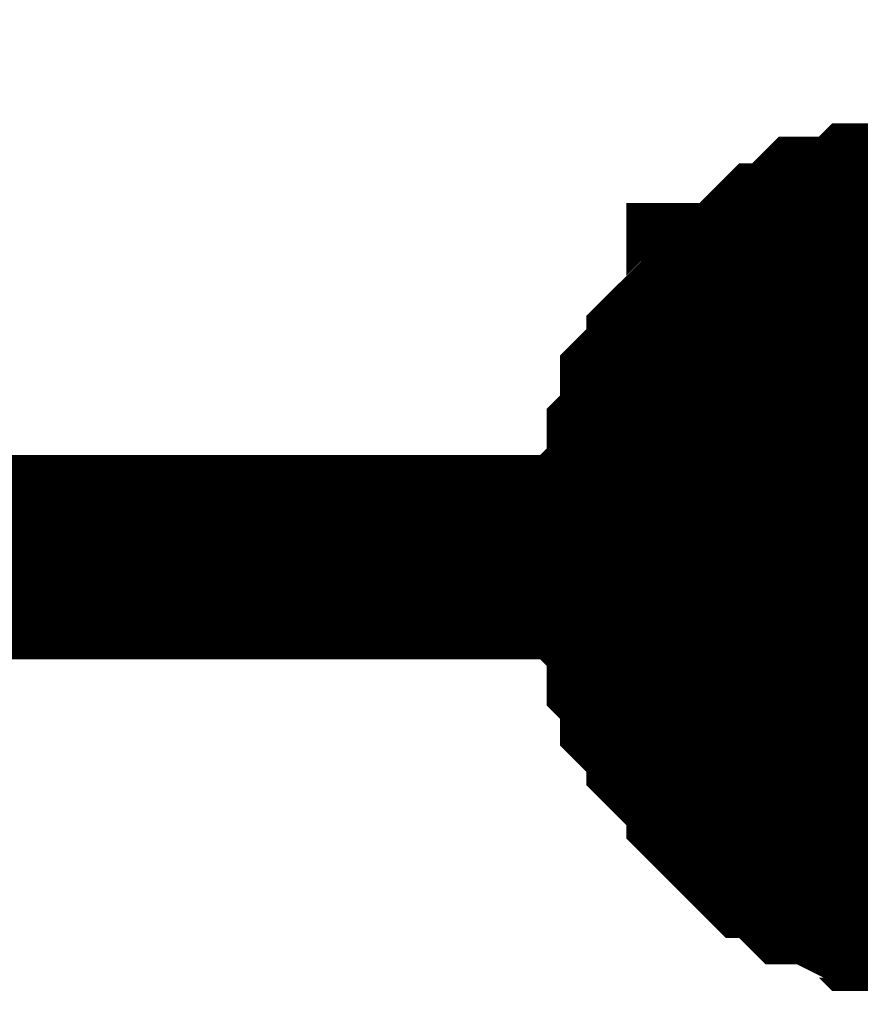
# Model space of a CAD drawing. Header units: inches. Extents: x 0 to 292, y 0 to 193.
# Tile 186 of 256: x 227.93 to 229.17, y 60.8 to 62.24. Entities that reach past the tile are written whole.
import ezdxf

# ---------------------------------------------------------------- set-up
doc = ezdxf.new("R2010")
doc.units = ezdxf.units.IN
doc.layers.add('Sheet', color=255, linetype='Continuous')

msp = doc.modelspace()

# ---------------------------------------------------------------- linework, layer by layer
at = {"layer": 'Sheet'}
for points in [[(203.1958, 63.4826, 0.2997, 0.2997, 0), (203.1958, 61.4555, 0.2997, 0.2997, 0), (229.3429, 61.4555, 0.2997, 0.2997, 0)], [(228.8363, 61.4555, 0.2997, 0.2997, 0), (228.8363, 61.475, 0.2997, 0.2997, 0), (228.8363, 61.514, 0.2997, 0.2997, 0), (228.8363, 61.5334, 0.2997, 0.2997, 0), (228.8558, 61.5529, 0.2997, 0.2997, 0), (228.8558, 61.5919, 0.2997, 0.2997, 0), (228.8558, 61.6114, 0.2997, 0.2997, 0), (228.8753, 61.6309, 0.2997, 0.2997, 0), (228.8753, 61.6504, 0.2997, 0.2997, 0), (228.8753, 61.6894, 0.2997, 0.2997, 0), (228.8948, 61.7089, 0.2997, 0.2997, 0), (228.9143, 61.7284, 0.2997, 0.2997, 0), (228.9143, 61.7479, 0.2997, 0.2997, 0), (228.9338, 61.7673, 0.2997, 0.2997, 0), (228.9532, 61.7868, 0.2997, 0.2997, 0), (228.9727, 61.8063, 0.2997, 0.2997, 0), (228.9727, 61.8258, 0.2997, 0.2997, 0), (228.9922, 61.8258, 0.2997, 0.2997, 0), (229.0117, 61.8453, 0.2997, 0.2997, 0), (229.0312, 61.8648, 0.2997, 0.2997, 0), (229.0507, 61.8843, 0.2997, 0.2997, 0), (229.0702, 61.8843, 0.2997, 0.2997, 0), (229.0896, 61.9038, 0.2997, 0.2997, 0), (229.1091, 61.9233, 0.2997, 0.2997, 0), (229.1481, 61.9233, 0.2997, 0.2997, 0), (229.1676, 61.9233, 0.2997, 0.2997, 0), (229.1871, 61.9428, 0.2997, 0.2997, 0), (229.2065, 61.9428, 0.2997, 0.2997, 0), (229.2455, 61.9428, 0.2997, 0.2997, 0), (229.265, 61.9623, 0.2997, 0.2997, 0), (229.2845, 61.9623, 0.2997, 0.2997, 0), (229.3234, 61.9623, 0.2997, 0.2997, 0)], [(228.8363, 61.4555, 0.2997, 0.2997, 0), (228.8363, 61.475, 0.2997, 0.2997, 0), (228.8363, 61.514, 0.2997, 0.2997, 0), (228.8363, 61.5334, 0.2997, 0.2997, 0), (228.8558, 61.5529, 0.2997, 0.2997, 0), (228.8558, 61.5919, 0.2997, 0.2997, 0), (228.8558, 61.6114, 0.2997, 0.2997, 0), (228.8753, 61.6309, 0.2997, 0.2997, 0), (228.8753, 61.6504, 0.2997, 0.2997, 0), (228.8753, 61.6894, 0.2997, 0.2997, 0), (228.8948, 61.7089, 0.2997, 0.2997, 0), (228.9143, 61.7284, 0.2997, 0.2997, 0), (228.9143, 61.7479, 0.2997, 0.2997, 0), (228.9338, 61.7673, 0.2997, 0.2997, 0), (228.9532, 61.7868, 0.2997, 0.2997, 0), (228.9727, 61.8063, 0.2997, 0.2997, 0), (228.9727, 61.8258, 0.2997, 0.2997, 0), (228.9922, 61.8258, 0.2997, 0.2997, 0), (229.0117, 61.8453, 0.2997, 0.2997, 0), (229.0312, 61.8648, 0.2997, 0.2997, 0), (229.0507, 61.8843, 0.2997, 0.2997, 0), (229.0702, 61.8843, 0.2997, 0.2997, 0), (229.0896, 61.9038, 0.2997, 0.2997, 0), (229.1091, 61.9233, 0.2997, 0.2997, 0), (229.1481, 61.9233, 0.2997, 0.2997, 0), (229.1676, 61.9233, 0.2997, 0.2997, 0), (229.1871, 61.9428, 0.2997, 0.2997, 0), (229.2065, 61.9428, 0.2997, 0.2997, 0), (229.2455, 61.9428, 0.2997, 0.2997, 0), (229.265, 61.9623, 0.2997, 0.2997, 0), (229.2845, 61.9623, 0.2997, 0.2997, 0), (229.3234, 61.9623, 0.2997, 0.2997, 0)], [(228.8363, 61.4555, 0.2997, 0.2997, 0), (228.8363, 61.475, 0.2997, 0.2997, 0), (228.8363, 61.514, 0.2997, 0.2997, 0), (228.8363, 61.5334, 0.2997, 0.2997, 0), (228.8558, 61.5529, 0.2997, 0.2997, 0), (228.8558, 61.5919, 0.2997, 0.2997, 0), (228.8558, 61.6114, 0.2997, 0.2997, 0), (228.8753, 61.6309, 0.2997, 0.2997, 0), (228.8753, 61.6504, 0.2997, 0.2997, 0), (228.8753, 61.6894, 0.2997, 0.2997, 0), (228.8948, 61.7089, 0.2997, 0.2997, 0), (228.9143, 61.7284, 0.2997, 0.2997, 0), (228.9143, 61.7479, 0.2997, 0.2997, 0), (228.9338, 61.7673, 0.2997, 0.2997, 0), (228.9532, 61.7868, 0.2997, 0.2997, 0), (228.9727, 61.8063, 0.2997, 0.2997, 0), (228.9727, 61.8258, 0.2997, 0.2997, 0), (228.9922, 61.8258, 0.2997, 0.2997, 0), (229.0117, 61.8453, 0.2997, 0.2997, 0), (229.0312, 61.8648, 0.2997, 0.2997, 0), (229.0507, 61.8843, 0.2997, 0.2997, 0), (229.0702, 61.8843, 0.2997, 0.2997, 0), (229.0896, 61.9038, 0.2997, 0.2997, 0), (229.1091, 61.9233, 0.2997, 0.2997, 0), (229.1481, 61.9233, 0.2997, 0.2997, 0), (229.1676, 61.9233, 0.2997, 0.2997, 0), (229.1871, 61.9428, 0.2997, 0.2997, 0), (229.2065, 61.9428, 0.2997, 0.2997, 0), (229.2455, 61.9428, 0.2997, 0.2997, 0), (229.265, 61.9623, 0.2997, 0.2997, 0), (229.2845, 61.9623, 0.2997, 0.2997, 0), (229.3234, 61.9623, 0.2997, 0.2997, 0)], [(228.8363, 61.4555, 0.2997, 0.2997, 0), (228.8363, 61.475, 0.2997, 0.2997, 0), (228.8363, 61.514, 0.2997, 0.2997, 0), (228.8363, 61.5334, 0.2997, 0.2997, 0), (228.8558, 61.5529, 0.2997, 0.2997, 0), (228.8558, 61.5919, 0.2997, 0.2997, 0), (228.8558, 61.6114, 0.2997, 0.2997, 0), (228.8753, 61.6309, 0.2997, 0.2997, 0), (228.8753, 61.6504, 0.2997, 0.2997, 0), (228.8753, 61.6894, 0.2997, 0.2997, 0), (228.8948, 61.7089, 0.2997, 0.2997, 0), (228.9143, 61.7284, 0.2997, 0.2997, 0), (228.9143, 61.7479, 0.2997, 0.2997, 0), (228.9338, 61.7673, 0.2997, 0.2997, 0), (228.9532, 61.7868, 0.2997, 0.2997, 0), (228.9727, 61.8063, 0.2997, 0.2997, 0), (228.9727, 61.8258, 0.2997, 0.2997, 0), (228.9922, 61.8258, 0.2997, 0.2997, 0), (229.0117, 61.8453, 0.2997, 0.2997, 0), (229.0312, 61.8648, 0.2997, 0.2997, 0), (229.0507, 61.8843, 0.2997, 0.2997, 0), (229.0702, 61.8843, 0.2997, 0.2997, 0), (229.0896, 61.9038, 0.2997, 0.2997, 0), (229.1091, 61.9233, 0.2997, 0.2997, 0), (229.1481, 61.9233, 0.2997, 0.2997, 0), (229.1676, 61.9233, 0.2997, 0.2997, 0), (229.1871, 61.9428, 0.2997, 0.2997, 0), (229.2065, 61.9428, 0.2997, 0.2997, 0), (229.2455, 61.9428, 0.2997, 0.2997, 0), (229.265, 61.9623, 0.2997, 0.2997, 0), (229.2845, 61.9623, 0.2997, 0.2997, 0), (229.3234, 61.9623, 0.2997, 0.2997, 0)], [(228.8363, 61.4555, 0.2997, 0.2997, 0), (228.8363, 61.475, 0.2997, 0.2997, 0), (228.8363, 61.514, 0.2997, 0.2997, 0), (228.8363, 61.5334, 0.2997, 0.2997, 0), (228.8558, 61.5529, 0.2997, 0.2997, 0), (228.8558, 61.5919, 0.2997, 0.2997, 0), (228.8558, 61.6114, 0.2997, 0.2997, 0), (228.8753, 61.6309, 0.2997, 0.2997, 0), (228.8753, 61.6504, 0.2997, 0.2997, 0), (228.8753, 61.6894, 0.2997, 0.2997, 0), (228.8948, 61.7089, 0.2997, 0.2997, 0), (228.9143, 61.7284, 0.2997, 0.2997, 0), (228.9143, 61.7479, 0.2997, 0.2997, 0), (228.9338, 61.7673, 0.2997, 0.2997, 0), (228.9532, 61.7868, 0.2997, 0.2997, 0), (228.9727, 61.8063, 0.2997, 0.2997, 0), (228.9727, 61.8258, 0.2997, 0.2997, 0), (228.9922, 61.8258, 0.2997, 0.2997, 0), (229.0117, 61.8453, 0.2997, 0.2997, 0), (229.0312, 61.8648, 0.2997, 0.2997, 0), (229.0507, 61.8843, 0.2997, 0.2997, 0), (229.0702, 61.8843, 0.2997, 0.2997, 0), (229.0896, 61.9038, 0.2997, 0.2997, 0), (229.1091, 61.9233, 0.2997, 0.2997, 0), (229.1481, 61.9233, 0.2997, 0.2997, 0), (229.1676, 61.9233, 0.2997, 0.2997, 0), (229.1871, 61.9428, 0.2997, 0.2997, 0), (229.2065, 61.9428, 0.2997, 0.2997, 0), (229.2455, 61.9428, 0.2997, 0.2997, 0), (229.265, 61.9623, 0.2997, 0.2997, 0), (229.2845, 61.9623, 0.2997, 0.2997, 0), (229.3234, 61.9623, 0.2997, 0.2997, 0)], [(228.8363, 61.4555, 0.2997, 0.2997, 0), (228.8363, 61.475, 0.2997, 0.2997, 0), (228.8363, 61.514, 0.2997, 0.2997, 0), (228.8363, 61.5334, 0.2997, 0.2997, 0), (228.8558, 61.5529, 0.2997, 0.2997, 0), (228.8558, 61.5919, 0.2997, 0.2997, 0), (228.8558, 61.6114, 0.2997, 0.2997, 0), (228.8753, 61.6309, 0.2997, 0.2997, 0), (228.8753, 61.6504, 0.2997, 0.2997, 0), (228.8753, 61.6894, 0.2997, 0.2997, 0), (228.8948, 61.7089, 0.2997, 0.2997, 0), (228.9143, 61.7284, 0.2997, 0.2997, 0), (228.9143, 61.7479, 0.2997, 0.2997, 0), (228.9338, 61.7673, 0.2997, 0.2997, 0), (228.9532, 61.7868, 0.2997, 0.2997, 0), (228.9727, 61.8063, 0.2997, 0.2997, 0), (228.9727, 61.8258, 0.2997, 0.2997, 0), (228.9922, 61.8258, 0.2997, 0.2997, 0), (229.0117, 61.8453, 0.2997, 0.2997, 0), (229.0312, 61.8648, 0.2997, 0.2997, 0), (229.0507, 61.8843, 0.2997, 0.2997, 0), (229.0702, 61.8843, 0.2997, 0.2997, 0), (229.0896, 61.9038, 0.2997, 0.2997, 0), (229.1091, 61.9233, 0.2997, 0.2997, 0), (229.1481, 61.9233, 0.2997, 0.2997, 0), (229.1676, 61.9233, 0.2997, 0.2997, 0), (229.1871, 61.9428, 0.2997, 0.2997, 0), (229.2065, 61.9428, 0.2997, 0.2997, 0), (229.2455, 61.9428, 0.2997, 0.2997, 0), (229.265, 61.9623, 0.2997, 0.2997, 0), (229.2845, 61.9623, 0.2997, 0.2997, 0), (229.3234, 61.9623, 0.2997, 0.2997, 0)], [(228.8363, 61.4555, 0.0991, 0.0991, 0), (228.8363, 61.475, 0.0991, 0.0991, 0), (228.8363, 61.514, 0.0991, 0.0991, 0), (228.8363, 61.5334, 0.0991, 0.0991, 0), (228.8558, 61.5529, 0.0991, 0.0991, 0), (228.8558, 61.5919, 0.0991, 0.0991, 0), (228.8558, 61.6114, 0.0991, 0.0991, 0), (228.8753, 61.6309, 0.0991, 0.0991, 0), (228.8753, 61.6504, 0.0991, 0.0991, 0), (228.8753, 61.6894, 0.0991, 0.0991, 0), (228.8948, 61.7089, 0.0991, 0.0991, 0), (228.9143, 61.7284, 0.0991, 0.0991, 0), (228.9143, 61.7479, 0.0991, 0.0991, 0), (228.9338, 61.7673, 0.0991, 0.0991, 0), (228.9532, 61.7868, 0.0991, 0.0991, 0), (228.9727, 61.8063, 0.0991, 0.0991, 0), (228.9727, 61.8258, 0.0991, 0.0991, 0), (228.9922, 61.8258, 0.0991, 0.0991, 0), (229.0117, 61.8453, 0.0991, 0.0991, 0), (229.0312, 61.8648, 0.0991, 0.0991, 0), (229.0507, 61.8843, 0.0991, 0.0991, 0), (229.0702, 61.8843, 0.0991, 0.0991, 0), (229.0896, 61.9038, 0.0991, 0.0991, 0), (229.1091, 61.9233, 0.0991, 0.0991, 0), (229.1481, 61.9233, 0.0991, 0.0991, 0), (229.1676, 61.9233, 0.0991, 0.0991, 0), (229.1871, 61.9428, 0.0991, 0.0991, 0), (229.2065, 61.9428, 0.0991, 0.0991, 0), (229.2455, 61.9428, 0.0991, 0.0991, 0)], [(228.8363, 61.4555, 0.0991, 0.0991, 0), (228.8363, 61.475, 0.0991, 0.0991, 0), (228.8363, 61.514, 0.0991, 0.0991, 0), (228.8363, 61.5334, 0.0991, 0.0991, 0), (228.8558, 61.5529, 0.0991, 0.0991, 0), (228.8558, 61.5919, 0.0991, 0.0991, 0), (228.8558, 61.6114, 0.0991, 0.0991, 0), (228.8753, 61.6309, 0.0991, 0.0991, 0), (228.8753, 61.6504, 0.0991, 0.0991, 0), (228.8753, 61.6894, 0.0991, 0.0991, 0), (228.8948, 61.7089, 0.0991, 0.0991, 0), (228.9143, 61.7284, 0.0991, 0.0991, 0), (228.9143, 61.7479, 0.0991, 0.0991, 0), (228.9338, 61.7673, 0.0991, 0.0991, 0), (228.9532, 61.7868, 0.0991, 0.0991, 0), (228.9727, 61.8063, 0.0991, 0.0991, 0), (228.9727, 61.8258, 0.0991, 0.0991, 0), (228.9922, 61.8258, 0.0991, 0.0991, 0), (229.0117, 61.8453, 0.0991, 0.0991, 0), (229.0312, 61.8648, 0.0991, 0.0991, 0), (229.0507, 61.8843, 0.0991, 0.0991, 0), (229.0702, 61.8843, 0.0991, 0.0991, 0), (229.0896, 61.9038, 0.0991, 0.0991, 0), (229.1091, 61.9233, 0.0991, 0.0991, 0), (229.1481, 61.9233, 0.0991, 0.0991, 0), (229.1676, 61.9233, 0.0991, 0.0991, 0), (229.1871, 61.9428, 0.0991, 0.0991, 0), (229.2065, 61.9428, 0.0991, 0.0991, 0), (229.2455, 61.9428, 0.0991, 0.0991, 0)], [(228.8363, 61.4555, 0.0991, 0.0991, 0), (228.8363, 61.475, 0.0991, 0.0991, 0), (228.8363, 61.514, 0.0991, 0.0991, 0), (228.8363, 61.5334, 0.0991, 0.0991, 0), (228.8558, 61.5529, 0.0991, 0.0991, 0), (228.8558, 61.5919, 0.0991, 0.0991, 0), (228.8558, 61.6114, 0.0991, 0.0991, 0), (228.8753, 61.6309, 0.0991, 0.0991, 0), (228.8753, 61.6504, 0.0991, 0.0991, 0), (228.8753, 61.6894, 0.0991, 0.0991, 0), (228.8948, 61.7089, 0.0991, 0.0991, 0), (228.9143, 61.7284, 0.0991, 0.0991, 0), (228.9143, 61.7479, 0.0991, 0.0991, 0), (228.9338, 61.7673, 0.0991, 0.0991, 0), (228.9532, 61.7868, 0.0991, 0.0991, 0), (228.9727, 61.8063, 0.0991, 0.0991, 0), (228.9727, 61.8258, 0.0991, 0.0991, 0), (228.9922, 61.8258, 0.0991, 0.0991, 0), (229.0117, 61.8453, 0.0991, 0.0991, 0), (229.0312, 61.8648, 0.0991, 0.0991, 0), (229.0507, 61.8843, 0.0991, 0.0991, 0), (229.0702, 61.8843, 0.0991, 0.0991, 0), (229.0896, 61.9038, 0.0991, 0.0991, 0), (229.1091, 61.9233, 0.0991, 0.0991, 0), (229.1481, 61.9233, 0.0991, 0.0991, 0), (229.1676, 61.9233, 0.0991, 0.0991, 0), (229.1871, 61.9428, 0.0991, 0.0991, 0), (229.2065, 61.9428, 0.0991, 0.0991, 0), (229.2455, 61.9428, 0.0991, 0.0991, 0)], [(228.8363, 61.4555, 0.0991, 0.0991, 0), (228.8363, 61.475, 0.0991, 0.0991, 0), (228.8363, 61.514, 0.0991, 0.0991, 0), (228.8363, 61.5334, 0.0991, 0.0991, 0), (228.8558, 61.5529, 0.0991, 0.0991, 0), (228.8558, 61.5919, 0.0991, 0.0991, 0), (228.8558, 61.6114, 0.0991, 0.0991, 0), (228.8753, 61.6309, 0.0991, 0.0991, 0), (228.8753, 61.6504, 0.0991, 0.0991, 0), (228.8753, 61.6894, 0.0991, 0.0991, 0), (228.8948, 61.7089, 0.0991, 0.0991, 0), (228.9143, 61.7284, 0.0991, 0.0991, 0), (228.9143, 61.7479, 0.0991, 0.0991, 0), (228.9338, 61.7673, 0.0991, 0.0991, 0), (228.9532, 61.7868, 0.0991, 0.0991, 0), (228.9727, 61.8063, 0.0991, 0.0991, 0), (228.9727, 61.8258, 0.0991, 0.0991, 0), (228.9922, 61.8258, 0.0991, 0.0991, 0), (229.0117, 61.8453, 0.0991, 0.0991, 0), (229.0312, 61.8648, 0.0991, 0.0991, 0), (229.0507, 61.8843, 0.0991, 0.0991, 0), (229.0702, 61.8843, 0.0991, 0.0991, 0), (229.0896, 61.9038, 0.0991, 0.0991, 0), (229.1091, 61.9233, 0.0991, 0.0991, 0), (229.1481, 61.9233, 0.0991, 0.0991, 0), (229.1676, 61.9233, 0.0991, 0.0991, 0), (229.1871, 61.9428, 0.0991, 0.0991, 0), (229.2065, 61.9428, 0.0991, 0.0991, 0), (229.2455, 61.9428, 0.0991, 0.0991, 0)], [(228.8363, 61.4555, 0.0991, 0.0991, 0), (228.8363, 61.475, 0.0991, 0.0991, 0), (228.8363, 61.514, 0.0991, 0.0991, 0), (228.8363, 61.5334, 0.0991, 0.0991, 0), (228.8558, 61.5529, 0.0991, 0.0991, 0), (228.8558, 61.5919, 0.0991, 0.0991, 0), (228.8558, 61.6114, 0.0991, 0.0991, 0), (228.8753, 61.6309, 0.0991, 0.0991, 0), (228.8753, 61.6504, 0.0991, 0.0991, 0), (228.8753, 61.6894, 0.0991, 0.0991, 0), (228.8948, 61.7089, 0.0991, 0.0991, 0), (228.9143, 61.7284, 0.0991, 0.0991, 0), (228.9143, 61.7479, 0.0991, 0.0991, 0), (228.9338, 61.7673, 0.0991, 0.0991, 0), (228.9532, 61.7868, 0.0991, 0.0991, 0), (228.9727, 61.8063, 0.0991, 0.0991, 0), (228.9727, 61.8258, 0.0991, 0.0991, 0), (228.9922, 61.8258, 0.0991, 0.0991, 0), (229.0117, 61.8453, 0.0991, 0.0991, 0), (229.0312, 61.8648, 0.0991, 0.0991, 0), (229.0507, 61.8843, 0.0991, 0.0991, 0), (229.0702, 61.8843, 0.0991, 0.0991, 0), (229.0896, 61.9038, 0.0991, 0.0991, 0), (229.1091, 61.9233, 0.0991, 0.0991, 0), (229.1481, 61.9233, 0.0991, 0.0991, 0), (229.1676, 61.9233, 0.0991, 0.0991, 0), (229.1871, 61.9428, 0.0991, 0.0991, 0), (229.2065, 61.9428, 0.0991, 0.0991, 0), (229.2455, 61.9428, 0.0991, 0.0991, 0)], [(228.8363, 61.4555, 0.0991, 0.0991, 0), (228.8363, 61.475, 0.0991, 0.0991, 0), (228.8363, 61.514, 0.0991, 0.0991, 0), (228.8363, 61.5334, 0.0991, 0.0991, 0), (228.8558, 61.5529, 0.0991, 0.0991, 0), (228.8558, 61.5919, 0.0991, 0.0991, 0), (228.8558, 61.6114, 0.0991, 0.0991, 0), (228.8753, 61.6309, 0.0991, 0.0991, 0), (228.8753, 61.6504, 0.0991, 0.0991, 0), (228.8753, 61.6894, 0.0991, 0.0991, 0), (228.8948, 61.7089, 0.0991, 0.0991, 0), (228.9143, 61.7284, 0.0991, 0.0991, 0), (228.9143, 61.7479, 0.0991, 0.0991, 0), (228.9338, 61.7673, 0.0991, 0.0991, 0), (228.9532, 61.7868, 0.0991, 0.0991, 0), (228.9727, 61.8063, 0.0991, 0.0991, 0), (228.9727, 61.8258, 0.0991, 0.0991, 0), (228.9922, 61.8258, 0.0991, 0.0991, 0), (229.0117, 61.8453, 0.0991, 0.0991, 0), (229.0312, 61.8648, 0.0991, 0.0991, 0), (229.0507, 61.8843, 0.0991, 0.0991, 0), (229.0702, 61.8843, 0.0991, 0.0991, 0), (229.0896, 61.9038, 0.0991, 0.0991, 0), (229.1091, 61.9233, 0.0991, 0.0991, 0), (229.1481, 61.9233, 0.0991, 0.0991, 0), (229.1676, 61.9233, 0.0991, 0.0991, 0), (229.1871, 61.9428, 0.0991, 0.0991, 0), (229.2065, 61.9428, 0.0991, 0.0991, 0), (229.2455, 61.9428, 0.0991, 0.0991, 0)], [(229.3234, 60.9487, 0.2997, 0.2997, 0), (229.2845, 60.9487, 0.2997, 0.2997, 0), (229.265, 60.9487, 0.2997, 0.2997, 0), (229.2455, 60.9682, 0.2997, 0.2997, 0), (229.2065, 60.9682, 0.2997, 0.2997, 0), (229.1871, 60.9682, 0.2997, 0.2997, 0), (229.1676, 60.9877, 0.2997, 0.2997, 0), (229.1481, 60.9877, 0.2997, 0.2997, 0), (229.1091, 61.0072, 0.2997, 0.2997, 0), (229.0896, 61.0072, 0.2997, 0.2997, 0), (229.0702, 61.0267, 0.2997, 0.2997, 0), (229.0507, 61.0462, 0.2997, 0.2997, 0), (229.0312, 61.0462, 0.2997, 0.2997, 0), (229.0117, 61.0657, 0.2997, 0.2997, 0), (228.9922, 61.0852, 0.2997, 0.2997, 0), (228.9727, 61.1046, 0.2997, 0.2997, 0), (228.9727, 61.1241, 0.2997, 0.2997, 0), (228.9532, 61.1436, 0.2997, 0.2997, 0), (228.9338, 61.1631, 0.2997, 0.2997, 0), (228.9143, 61.1826, 0.2997, 0.2997, 0), (228.9143, 61.2021, 0.2997, 0.2997, 0), (228.8948, 61.2216, 0.2997, 0.2997, 0), (228.8753, 61.2411, 0.2997, 0.2997, 0), (228.8753, 61.2606, 0.2997, 0.2997, 0), (228.8753, 61.2801, 0.2997, 0.2997, 0), (228.8558, 61.2996, 0.2997, 0.2997, 0), (228.8558, 61.3385, 0.2997, 0.2997, 0), (228.8558, 61.358, 0.2997, 0.2997, 0), (228.8363, 61.3775, 0.2997, 0.2997, 0), (228.8363, 61.397, 0.2997, 0.2997, 0), (228.8363, 61.436, 0.2997, 0.2997, 0), (228.8363, 61.4555, 0.2997, 0.2997, 0)], [(228.8363, 61.4555, 0.2997, 0.2997, 0), (228.8363, 61.4555, 0.2997, 0.2997, 0)], [(229.3234, 60.9487, 0.2997, 0.2997, 0), (229.2845, 60.9487, 0.2997, 0.2997, 0), (229.265, 60.9487, 0.2997, 0.2997, 0), (229.2455, 60.9682, 0.2997, 0.2997, 0), (229.2065, 60.9682, 0.2997, 0.2997, 0), (229.1871, 60.9682, 0.2997, 0.2997, 0), (229.1676, 60.9877, 0.2997, 0.2997, 0), (229.1481, 60.9877, 0.2997, 0.2997, 0), (229.1091, 61.0072, 0.2997, 0.2997, 0), (229.0896, 61.0072, 0.2997, 0.2997, 0), (229.0702, 61.0267, 0.2997, 0.2997, 0), (229.0507, 61.0462, 0.2997, 0.2997, 0), (229.0312, 61.0462, 0.2997, 0.2997, 0), (229.0117, 61.0657, 0.2997, 0.2997, 0), (228.9922, 61.0852, 0.2997, 0.2997, 0), (228.9727, 61.1046, 0.2997, 0.2997, 0), (228.9727, 61.1241, 0.2997, 0.2997, 0), (228.9532, 61.1436, 0.2997, 0.2997, 0), (228.9338, 61.1631, 0.2997, 0.2997, 0), (228.9143, 61.1826, 0.2997, 0.2997, 0), (228.9143, 61.2021, 0.2997, 0.2997, 0), (228.8948, 61.2216, 0.2997, 0.2997, 0), (228.8753, 61.2411, 0.2997, 0.2997, 0), (228.8753, 61.2606, 0.2997, 0.2997, 0), (228.8753, 61.2801, 0.2997, 0.2997, 0), (228.8558, 61.2996, 0.2997, 0.2997, 0), (228.8558, 61.3385, 0.2997, 0.2997, 0), (228.8558, 61.358, 0.2997, 0.2997, 0), (228.8363, 61.3775, 0.2997, 0.2997, 0), (228.8363, 61.397, 0.2997, 0.2997, 0), (228.8363, 61.436, 0.2997, 0.2997, 0), (228.8363, 61.4555, 0.2997, 0.2997, 0)], [(228.8363, 61.4555, 0.2997, 0.2997, 0), (228.8363, 61.4555, 0.2997, 0.2997, 0)], [(229.3234, 60.9487, 0.2997, 0.2997, 0), (229.2845, 60.9487, 0.2997, 0.2997, 0), (229.265, 60.9487, 0.2997, 0.2997, 0), (229.2455, 60.9682, 0.2997, 0.2997, 0), (229.2065, 60.9682, 0.2997, 0.2997, 0), (229.1871, 60.9682, 0.2997, 0.2997, 0), (229.1676, 60.9877, 0.2997, 0.2997, 0), (229.1481, 60.9877, 0.2997, 0.2997, 0), (229.1091, 61.0072, 0.2997, 0.2997, 0), (229.0896, 61.0072, 0.2997, 0.2997, 0), (229.0702, 61.0267, 0.2997, 0.2997, 0), (229.0507, 61.0462, 0.2997, 0.2997, 0), (229.0312, 61.0462, 0.2997, 0.2997, 0), (229.0117, 61.0657, 0.2997, 0.2997, 0), (228.9922, 61.0852, 0.2997, 0.2997, 0), (228.9727, 61.1046, 0.2997, 0.2997, 0), (228.9727, 61.1241, 0.2997, 0.2997, 0), (228.9532, 61.1436, 0.2997, 0.2997, 0), (228.9338, 61.1631, 0.2997, 0.2997, 0), (228.9143, 61.1826, 0.2997, 0.2997, 0), (228.9143, 61.2021, 0.2997, 0.2997, 0), (228.8948, 61.2216, 0.2997, 0.2997, 0), (228.8753, 61.2411, 0.2997, 0.2997, 0), (228.8753, 61.2606, 0.2997, 0.2997, 0), (228.8753, 61.2801, 0.2997, 0.2997, 0), (228.8558, 61.2996, 0.2997, 0.2997, 0), (228.8558, 61.3385, 0.2997, 0.2997, 0), (228.8558, 61.358, 0.2997, 0.2997, 0), (228.8363, 61.3775, 0.2997, 0.2997, 0), (228.8363, 61.397, 0.2997, 0.2997, 0), (228.8363, 61.436, 0.2997, 0.2997, 0), (228.8363, 61.4555, 0.2997, 0.2997, 0)], [(228.8363, 61.4555, 0.2997, 0.2997, 0), (228.8363, 61.4555, 0.2997, 0.2997, 0)], [(229.3234, 60.9487, 0.2997, 0.2997, 0), (229.2845, 60.9487, 0.2997, 0.2997, 0), (229.265, 60.9487, 0.2997, 0.2997, 0), (229.2455, 60.9682, 0.2997, 0.2997, 0), (229.2065, 60.9682, 0.2997, 0.2997, 0), (229.1871, 60.9682, 0.2997, 0.2997, 0), (229.1676, 60.9877, 0.2997, 0.2997, 0), (229.1481, 60.9877, 0.2997, 0.2997, 0), (229.1091, 61.0072, 0.2997, 0.2997, 0), (229.0896, 61.0072, 0.2997, 0.2997, 0), (229.0702, 61.0267, 0.2997, 0.2997, 0), (229.0507, 61.0462, 0.2997, 0.2997, 0), (229.0312, 61.0462, 0.2997, 0.2997, 0), (229.0117, 61.0657, 0.2997, 0.2997, 0), (228.9922, 61.0852, 0.2997, 0.2997, 0), (228.9727, 61.1046, 0.2997, 0.2997, 0), (228.9727, 61.1241, 0.2997, 0.2997, 0), (228.9532, 61.1436, 0.2997, 0.2997, 0), (228.9338, 61.1631, 0.2997, 0.2997, 0), (228.9143, 61.1826, 0.2997, 0.2997, 0), (228.9143, 61.2021, 0.2997, 0.2997, 0), (228.8948, 61.2216, 0.2997, 0.2997, 0), (228.8753, 61.2411, 0.2997, 0.2997, 0), (228.8753, 61.2606, 0.2997, 0.2997, 0), (228.8753, 61.2801, 0.2997, 0.2997, 0), (228.8558, 61.2996, 0.2997, 0.2997, 0), (228.8558, 61.3385, 0.2997, 0.2997, 0), (228.8558, 61.358, 0.2997, 0.2997, 0), (228.8363, 61.3775, 0.2997, 0.2997, 0), (228.8363, 61.397, 0.2997, 0.2997, 0), (228.8363, 61.436, 0.2997, 0.2997, 0), (228.8363, 61.4555, 0.2997, 0.2997, 0)], [(228.8363, 61.4555, 0.2997, 0.2997, 0), (228.8363, 61.4555, 0.2997, 0.2997, 0)], [(229.3234, 60.9487, 0.2997, 0.2997, 0), (229.2845, 60.9487, 0.2997, 0.2997, 0), (229.265, 60.9487, 0.2997, 0.2997, 0), (229.2455, 60.9682, 0.2997, 0.2997, 0), (229.2065, 60.9682, 0.2997, 0.2997, 0), (229.1871, 60.9682, 0.2997, 0.2997, 0), (229.1676, 60.9877, 0.2997, 0.2997, 0), (229.1481, 60.9877, 0.2997, 0.2997, 0), (229.1091, 61.0072, 0.2997, 0.2997, 0), (229.0896, 61.0072, 0.2997, 0.2997, 0), (229.0702, 61.0267, 0.2997, 0.2997, 0), (229.0507, 61.0462, 0.2997, 0.2997, 0), (229.0312, 61.0462, 0.2997, 0.2997, 0), (229.0117, 61.0657, 0.2997, 0.2997, 0), (228.9922, 61.0852, 0.2997, 0.2997, 0), (228.9727, 61.1046, 0.2997, 0.2997, 0), (228.9727, 61.1241, 0.2997, 0.2997, 0), (228.9532, 61.1436, 0.2997, 0.2997, 0), (228.9338, 61.1631, 0.2997, 0.2997, 0), (228.9143, 61.1826, 0.2997, 0.2997, 0), (228.9143, 61.2021, 0.2997, 0.2997, 0), (228.8948, 61.2216, 0.2997, 0.2997, 0), (228.8753, 61.2411, 0.2997, 0.2997, 0), (228.8753, 61.2606, 0.2997, 0.2997, 0), (228.8753, 61.2801, 0.2997, 0.2997, 0), (228.8558, 61.2996, 0.2997, 0.2997, 0), (228.8558, 61.3385, 0.2997, 0.2997, 0), (228.8558, 61.358, 0.2997, 0.2997, 0), (228.8363, 61.3775, 0.2997, 0.2997, 0), (228.8363, 61.397, 0.2997, 0.2997, 0), (228.8363, 61.436, 0.2997, 0.2997, 0), (228.8363, 61.4555, 0.2997, 0.2997, 0)], [(228.8363, 61.4555, 0.2997, 0.2997, 0), (228.8363, 61.4555, 0.2997, 0.2997, 0)], [(229.3234, 60.9487, 0.2997, 0.2997, 0), (229.2845, 60.9487, 0.2997, 0.2997, 0), (229.265, 60.9487, 0.2997, 0.2997, 0), (229.2455, 60.9682, 0.2997, 0.2997, 0), (229.2065, 60.9682, 0.2997, 0.2997, 0), (229.1871, 60.9682, 0.2997, 0.2997, 0), (229.1676, 60.9877, 0.2997, 0.2997, 0), (229.1481, 60.9877, 0.2997, 0.2997, 0), (229.1091, 61.0072, 0.2997, 0.2997, 0), (229.0896, 61.0072, 0.2997, 0.2997, 0), (229.0702, 61.0267, 0.2997, 0.2997, 0), (229.0507, 61.0462, 0.2997, 0.2997, 0), (229.0312, 61.0462, 0.2997, 0.2997, 0), (229.0117, 61.0657, 0.2997, 0.2997, 0), (228.9922, 61.0852, 0.2997, 0.2997, 0), (228.9727, 61.1046, 0.2997, 0.2997, 0), (228.9727, 61.1241, 0.2997, 0.2997, 0), (228.9532, 61.1436, 0.2997, 0.2997, 0), (228.9338, 61.1631, 0.2997, 0.2997, 0), (228.9143, 61.1826, 0.2997, 0.2997, 0), (228.9143, 61.2021, 0.2997, 0.2997, 0), (228.8948, 61.2216, 0.2997, 0.2997, 0), (228.8753, 61.2411, 0.2997, 0.2997, 0), (228.8753, 61.2606, 0.2997, 0.2997, 0), (228.8753, 61.2801, 0.2997, 0.2997, 0), (228.8558, 61.2996, 0.2997, 0.2997, 0), (228.8558, 61.3385, 0.2997, 0.2997, 0), (228.8558, 61.358, 0.2997, 0.2997, 0), (228.8363, 61.3775, 0.2997, 0.2997, 0), (228.8363, 61.397, 0.2997, 0.2997, 0), (228.8363, 61.436, 0.2997, 0.2997, 0), (228.8363, 61.4555, 0.2997, 0.2997, 0)], [(228.8363, 61.4555, 0.2997, 0.2997, 0), (228.8363, 61.4555, 0.2997, 0.2997, 0)], [(229.2455, 60.9682, 0.0991, 0.0991, 0), (229.2065, 60.9682, 0.0991, 0.0991, 0), (229.1871, 60.9682, 0.0991, 0.0991, 0), (229.1676, 60.9877, 0.0991, 0.0991, 0), (229.1481, 60.9877, 0.0991, 0.0991, 0), (229.1091, 61.0072, 0.0991, 0.0991, 0), (229.0896, 61.0072, 0.0991, 0.0991, 0), (229.0702, 61.0267, 0.0991, 0.0991, 0), (229.0507, 61.0462, 0.0991, 0.0991, 0), (229.0312, 61.0462, 0.0991, 0.0991, 0), (229.0117, 61.0657, 0.0991, 0.0991, 0), (228.9922, 61.0852, 0.0991, 0.0991, 0), (228.9727, 61.1046, 0.0991, 0.0991, 0), (228.9727, 61.1241, 0.0991, 0.0991, 0), (228.9532, 61.1436, 0.0991, 0.0991, 0), (228.9338, 61.1631, 0.0991, 0.0991, 0), (228.9143, 61.1826, 0.0991, 0.0991, 0), (228.9143, 61.2021, 0.0991, 0.0991, 0), (228.8948, 61.2216, 0.0991, 0.0991, 0), (228.8753, 61.2411, 0.0991, 0.0991, 0), (228.8753, 61.2606, 0.0991, 0.0991, 0), (228.8753, 61.2801, 0.0991, 0.0991, 0), (228.8558, 61.2996, 0.0991, 0.0991, 0), (228.8558, 61.3385, 0.0991, 0.0991, 0), (228.8558, 61.358, 0.0991, 0.0991, 0), (228.8363, 61.3775, 0.0991, 0.0991, 0), (228.8363, 61.397, 0.0991, 0.0991, 0), (228.8363, 61.436, 0.0991, 0.0991, 0), (228.8363, 61.4555, 0.0991, 0.0991, 0)], [(228.8363, 61.4555, 0.0991, 0.0991, 0), (228.8363, 61.4555, 0.0991, 0.0991, 0)], [(229.2455, 60.9682, 0.0991, 0.0991, 0), (229.2065, 60.9682, 0.0991, 0.0991, 0), (229.1871, 60.9682, 0.0991, 0.0991, 0), (229.1676, 60.9877, 0.0991, 0.0991, 0), (229.1481, 60.9877, 0.0991, 0.0991, 0), (229.1091, 61.0072, 0.0991, 0.0991, 0), (229.0896, 61.0072, 0.0991, 0.0991, 0), (229.0702, 61.0267, 0.0991, 0.0991, 0), (229.0507, 61.0462, 0.0991, 0.0991, 0), (229.0312, 61.0462, 0.0991, 0.0991, 0), (229.0117, 61.0657, 0.0991, 0.0991, 0), (228.9922, 61.0852, 0.0991, 0.0991, 0), (228.9727, 61.1046, 0.0991, 0.0991, 0), (228.9727, 61.1241, 0.0991, 0.0991, 0), (228.9532, 61.1436, 0.0991, 0.0991, 0), (228.9338, 61.1631, 0.0991, 0.0991, 0), (228.9143, 61.1826, 0.0991, 0.0991, 0), (228.9143, 61.2021, 0.0991, 0.0991, 0), (228.8948, 61.2216, 0.0991, 0.0991, 0), (228.8753, 61.2411, 0.0991, 0.0991, 0), (228.8753, 61.2606, 0.0991, 0.0991, 0), (228.8753, 61.2801, 0.0991, 0.0991, 0), (228.8558, 61.2996, 0.0991, 0.0991, 0), (228.8558, 61.3385, 0.0991, 0.0991, 0), (228.8558, 61.358, 0.0991, 0.0991, 0), (228.8363, 61.3775, 0.0991, 0.0991, 0), (228.8363, 61.397, 0.0991, 0.0991, 0), (228.8363, 61.436, 0.0991, 0.0991, 0), (228.8363, 61.4555, 0.0991, 0.0991, 0)], [(228.8363, 61.4555, 0.0991, 0.0991, 0), (228.8363, 61.4555, 0.0991, 0.0991, 0)], [(229.2455, 60.9682, 0.0991, 0.0991, 0), (229.2065, 60.9682, 0.0991, 0.0991, 0), (229.1871, 60.9682, 0.0991, 0.0991, 0), (229.1676, 60.9877, 0.0991, 0.0991, 0), (229.1481, 60.9877, 0.0991, 0.0991, 0), (229.1091, 61.0072, 0.0991, 0.0991, 0), (229.0896, 61.0072, 0.0991, 0.0991, 0), (229.0702, 61.0267, 0.0991, 0.0991, 0), (229.0507, 61.0462, 0.0991, 0.0991, 0), (229.0312, 61.0462, 0.0991, 0.0991, 0), (229.0117, 61.0657, 0.0991, 0.0991, 0), (228.9922, 61.0852, 0.0991, 0.0991, 0), (228.9727, 61.1046, 0.0991, 0.0991, 0), (228.9727, 61.1241, 0.0991, 0.0991, 0), (228.9532, 61.1436, 0.0991, 0.0991, 0), (228.9338, 61.1631, 0.0991, 0.0991, 0), (228.9143, 61.1826, 0.0991, 0.0991, 0), (228.9143, 61.2021, 0.0991, 0.0991, 0), (228.8948, 61.2216, 0.0991, 0.0991, 0), (228.8753, 61.2411, 0.0991, 0.0991, 0), (228.8753, 61.2606, 0.0991, 0.0991, 0), (228.8753, 61.2801, 0.0991, 0.0991, 0), (228.8558, 61.2996, 0.0991, 0.0991, 0), (228.8558, 61.3385, 0.0991, 0.0991, 0), (228.8558, 61.358, 0.0991, 0.0991, 0), (228.8363, 61.3775, 0.0991, 0.0991, 0), (228.8363, 61.397, 0.0991, 0.0991, 0), (228.8363, 61.436, 0.0991, 0.0991, 0), (228.8363, 61.4555, 0.0991, 0.0991, 0)], [(228.8363, 61.4555, 0.0991, 0.0991, 0), (228.8363, 61.4555, 0.0991, 0.0991, 0)], [(229.2455, 60.9682, 0.0991, 0.0991, 0), (229.2065, 60.9682, 0.0991, 0.0991, 0), (229.1871, 60.9682, 0.0991, 0.0991, 0), (229.1676, 60.9877, 0.0991, 0.0991, 0), (229.1481, 60.9877, 0.0991, 0.0991, 0), (229.1091, 61.0072, 0.0991, 0.0991, 0), (229.0896, 61.0072, 0.0991, 0.0991, 0), (229.0702, 61.0267, 0.0991, 0.0991, 0), (229.0507, 61.0462, 0.0991, 0.0991, 0), (229.0312, 61.0462, 0.0991, 0.0991, 0), (229.0117, 61.0657, 0.0991, 0.0991, 0), (228.9922, 61.0852, 0.0991, 0.0991, 0), (228.9727, 61.1046, 0.0991, 0.0991, 0), (228.9727, 61.1241, 0.0991, 0.0991, 0), (228.9532, 61.1436, 0.0991, 0.0991, 0), (228.9338, 61.1631, 0.0991, 0.0991, 0), (228.9143, 61.1826, 0.0991, 0.0991, 0), (228.9143, 61.2021, 0.0991, 0.0991, 0), (228.8948, 61.2216, 0.0991, 0.0991, 0), (228.8753, 61.2411, 0.0991, 0.0991, 0), (228.8753, 61.2606, 0.0991, 0.0991, 0), (228.8753, 61.2801, 0.0991, 0.0991, 0), (228.8558, 61.2996, 0.0991, 0.0991, 0), (228.8558, 61.3385, 0.0991, 0.0991, 0), (228.8558, 61.358, 0.0991, 0.0991, 0), (228.8363, 61.3775, 0.0991, 0.0991, 0), (228.8363, 61.397, 0.0991, 0.0991, 0), (228.8363, 61.436, 0.0991, 0.0991, 0), (228.8363, 61.4555, 0.0991, 0.0991, 0)], [(228.8363, 61.4555, 0.0991, 0.0991, 0), (228.8363, 61.4555, 0.0991, 0.0991, 0)], [(229.2455, 60.9682, 0.0991, 0.0991, 0), (229.2065, 60.9682, 0.0991, 0.0991, 0), (229.1871, 60.9682, 0.0991, 0.0991, 0), (229.1676, 60.9877, 0.0991, 0.0991, 0), (229.1481, 60.9877, 0.0991, 0.0991, 0), (229.1091, 61.0072, 0.0991, 0.0991, 0), (229.0896, 61.0072, 0.0991, 0.0991, 0), (229.0702, 61.0267, 0.0991, 0.0991, 0), (229.0507, 61.0462, 0.0991, 0.0991, 0), (229.0312, 61.0462, 0.0991, 0.0991, 0), (229.0117, 61.0657, 0.0991, 0.0991, 0), (228.9922, 61.0852, 0.0991, 0.0991, 0), (228.9727, 61.1046, 0.0991, 0.0991, 0), (228.9727, 61.1241, 0.0991, 0.0991, 0), (228.9532, 61.1436, 0.0991, 0.0991, 0), (228.9338, 61.1631, 0.0991, 0.0991, 0), (228.9143, 61.1826, 0.0991, 0.0991, 0), (228.9143, 61.2021, 0.0991, 0.0991, 0), (228.8948, 61.2216, 0.0991, 0.0991, 0), (228.8753, 61.2411, 0.0991, 0.0991, 0), (228.8753, 61.2606, 0.0991, 0.0991, 0), (228.8753, 61.2801, 0.0991, 0.0991, 0), (228.8558, 61.2996, 0.0991, 0.0991, 0), (228.8558, 61.3385, 0.0991, 0.0991, 0), (228.8558, 61.358, 0.0991, 0.0991, 0), (228.8363, 61.3775, 0.0991, 0.0991, 0), (228.8363, 61.397, 0.0991, 0.0991, 0), (228.8363, 61.436, 0.0991, 0.0991, 0), (228.8363, 61.4555, 0.0991, 0.0991, 0)], [(228.8363, 61.4555, 0.0991, 0.0991, 0), (228.8363, 61.4555, 0.0991, 0.0991, 0)], [(229.2455, 60.9682, 0.0991, 0.0991, 0), (229.2065, 60.9682, 0.0991, 0.0991, 0), (229.1871, 60.9682, 0.0991, 0.0991, 0), (229.1676, 60.9877, 0.0991, 0.0991, 0), (229.1481, 60.9877, 0.0991, 0.0991, 0), (229.1091, 61.0072, 0.0991, 0.0991, 0), (229.0896, 61.0072, 0.0991, 0.0991, 0), (229.0702, 61.0267, 0.0991, 0.0991, 0), (229.0507, 61.0462, 0.0991, 0.0991, 0), (229.0312, 61.0462, 0.0991, 0.0991, 0), (229.0117, 61.0657, 0.0991, 0.0991, 0), (228.9922, 61.0852, 0.0991, 0.0991, 0), (228.9727, 61.1046, 0.0991, 0.0991, 0), (228.9727, 61.1241, 0.0991, 0.0991, 0), (228.9532, 61.1436, 0.0991, 0.0991, 0), (228.9338, 61.1631, 0.0991, 0.0991, 0), (228.9143, 61.1826, 0.0991, 0.0991, 0), (228.9143, 61.2021, 0.0991, 0.0991, 0), (228.8948, 61.2216, 0.0991, 0.0991, 0), (228.8753, 61.2411, 0.0991, 0.0991, 0), (228.8753, 61.2606, 0.0991, 0.0991, 0), (228.8753, 61.2801, 0.0991, 0.0991, 0), (228.8558, 61.2996, 0.0991, 0.0991, 0), (228.8558, 61.3385, 0.0991, 0.0991, 0), (228.8558, 61.358, 0.0991, 0.0991, 0), (228.8363, 61.3775, 0.0991, 0.0991, 0), (228.8363, 61.397, 0.0991, 0.0991, 0), (228.8363, 61.436, 0.0991, 0.0991, 0), (228.8363, 61.4555, 0.0991, 0.0991, 0)], [(228.8363, 61.4555, 0.0991, 0.0991, 0), (228.8363, 61.4555, 0.0991, 0.0991, 0)]]:
    msp.add_lwpolyline(points, format="xyseb", dxfattribs=at)
msp.add_lwpolyline([(229.108, 61.468, 0.508, 0.508, 1), (229.616, 61.468, 0.508, 0.508, 1)], format="xyseb", close=True, dxfattribs=at)

doc.saveas('drawing.dxf')
